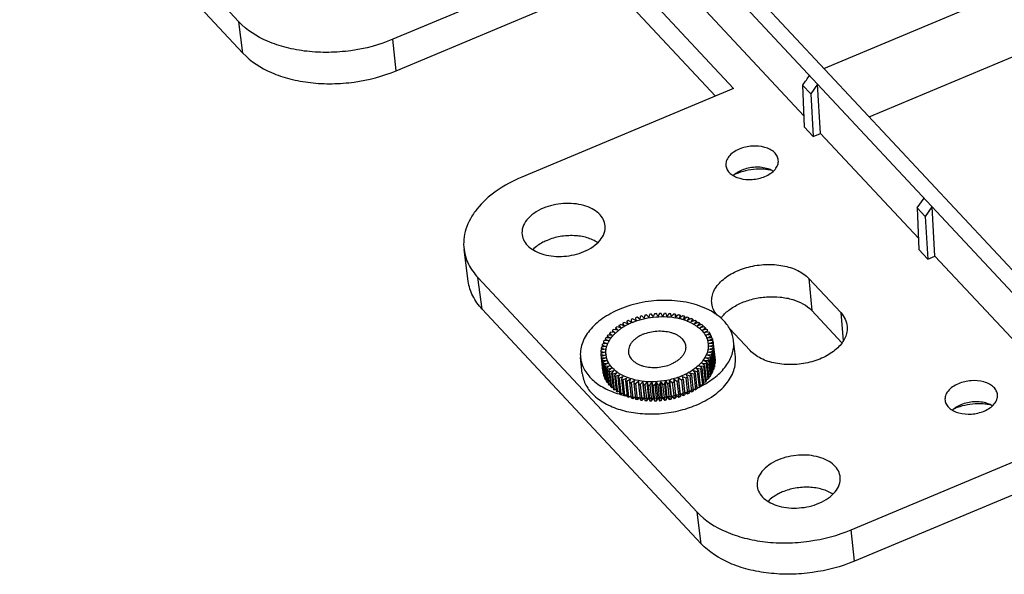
# Model space of a CAD drawing. Header units: millimetres. Extents: x 581 to 1163, y 50 to 458.
# Tile 18 of 29: x 979 to 1027, y 145 to 172. Entities that reach past the tile are written whole.
import ezdxf

# ---------------------------------------------------------------- set-up
doc = ezdxf.new("R2010")
doc.units = ezdxf.units.MM
doc.header["$LTSCALE"] = 30.734
doc.layers.get('0').update_dxf_attribs({"linetype": 'CONTINUOUS'})
doc.layers.add('02___PRT_ALL_AXES', color=7, linetype='CONTINUOUS')
doc.layers.add('DRAFTS', color=7, linetype='CONTINUOUS')

msp = doc.modelspace()

# ---------------------------------------------------------------- linework, layer by layer
at = {"color": 7, "linetype": 'Continuous'}
for p, q in [((1018.302, 169.517), (1072.585, 192.253)), ((1020.508, 167.156), (1072.958, 189.124)), ((979.147, 183.208), (989.819, 171.79)), ((979.346, 181.675), (990.019, 170.256)), ((990.019, 170.256), (989.819, 171.79)), ((997.474, 169.406), (997.321, 170.935)), ((1000.987, 159.157), (1000.783, 160.699)), ((1012.134, 147.915), (1001.461, 159.333)), ((1001.661, 157.8), (1001.461, 159.333)), ((1012.333, 146.381), (1001.661, 157.8)), ((1008.913, 157.304), (1008.926, 157.181)), ((1008.913, 157.304), (1008.944, 157.173)), ((1009.143, 157.249), (1008.993, 157.335)), ((1009.129, 157.382), (1009.143, 157.249)), ((1009.348, 157.314), (1009.213, 157.409)), ((1009.354, 157.449), (1009.348, 157.314)), ((1009.561, 157.368), (1009.44, 157.471)), ((1009.585, 157.504), (1009.561, 157.368)), ((1009.778, 157.411), (1009.672, 157.521)), ((1009.82, 157.546), (1009.778, 157.411)), ((1009.998, 157.441), (1009.909, 157.558)), ((1010.058, 157.575), (1009.998, 157.441)), ((1010.219, 157.46), (1010.148, 157.582)), ((1010.297, 157.591), (1010.219, 157.46)), ((1010.441, 157.466), (1010.387, 157.593)), ((1010.535, 157.593), (1010.441, 157.466)), ((1010.66, 157.46), (1010.624, 157.591)), ((1010.771, 157.583), (1010.66, 157.46)), ((1010.875, 157.442), (1010.858, 157.575)), ((1011.002, 157.559), (1010.875, 157.442)), ((1011.086, 157.412), (1011.087, 157.547)), ((1011.226, 157.522), (1011.086, 157.412)), ((1011.087, 157.547), (1011.1, 157.423)), ((1011.289, 157.37), (1011.309, 157.505)), ((1011.443, 157.473), (1011.289, 157.37)), ((1011.309, 157.505), (1011.321, 157.391)), ((1011.484, 157.316), (1011.522, 157.451)), ((1011.65, 157.411), (1011.484, 157.316)), ((1011.522, 157.451), (1011.534, 157.344)), ((1011.669, 157.251), (1011.725, 157.385)), ((1011.846, 157.337), (1011.669, 157.251)), ((1011.725, 157.385), (1011.736, 157.284)), ((1011.843, 157.175), (1011.917, 157.307)), ((1012.03, 157.252), (1011.843, 157.175)), ((1011.917, 157.307), (1011.927, 157.21)), ((1008.26, 156.775), (1008.061, 156.809)), ((1008.158, 156.887), (1008.26, 156.775)), ((1008.158, 156.887), (1008.169, 156.79)), ((1008.412, 156.887), (1008.22, 156.932)), ((1008.327, 157.005), (1008.412, 156.887)), ((1008.327, 157.005), (1008.338, 156.904)), ((1008.578, 156.991), (1008.394, 157.047)), ((1008.51, 157.115), (1008.578, 156.991)), ((1008.51, 157.115), (1008.522, 157.008)), ((1008.756, 157.087), (1008.582, 157.153)), ((1008.706, 157.214), (1008.756, 157.087)), ((1008.706, 157.214), (1008.718, 157.101)), ((1008.944, 157.173), (1008.782, 157.249)), ((1012.004, 157.09), (1012.095, 157.217)), ((1012.199, 157.156), (1012.004, 157.09)), ((1012.095, 157.217), (1012.105, 157.124)), ((1012.151, 156.995), (1012.258, 157.118)), ((1012.353, 157.051), (1012.151, 156.995)), ((1012.258, 157.118), (1012.268, 157.027)), ((1012.283, 156.891), (1012.406, 157.009)), ((1012.49, 156.936), (1012.283, 156.891)), ((1012.399, 156.779), (1012.537, 156.891)), ((1012.61, 156.813), (1012.399, 156.779)), ((1012.406, 157.009), (1012.416, 156.92)), ((1012.537, 156.891), (1012.547, 156.803)), ((1007.648, 156.345), (1007.808, 156.266)), ((1007.648, 156.345), (1007.658, 156.257)), ((1007.896, 156.4), (1007.684, 156.399)), ((1007.749, 156.488), (1007.896, 156.4)), ((1007.749, 156.488), (1007.759, 156.4)), ((1008.001, 156.531), (1007.791, 156.541)), ((1007.868, 156.627), (1008.001, 156.531)), ((1007.868, 156.627), (1007.878, 156.537)), ((1008.123, 156.656), (1007.917, 156.678)), ((1008.005, 156.761), (1008.123, 156.656)), ((1008.005, 156.761), (1008.015, 156.668)), ((1012.499, 156.66), (1012.65, 156.765)), ((1012.711, 156.682), (1012.499, 156.66)), ((1012.58, 156.535), (1012.744, 156.632)), ((1012.793, 156.546), (1012.58, 156.535)), ((1012.644, 156.405), (1012.819, 156.493)), ((1012.855, 156.404), (1012.644, 156.405)), ((1012.689, 156.27), (1012.873, 156.349)), ((1012.744, 156.632), (1012.754, 156.544)), ((1012.819, 156.493), (1012.829, 156.404)), ((1012.873, 156.349), (1012.883, 156.258)), ((1007.654, 155.847), (1007.449, 155.8)), ((1007.464, 155.895), (1007.474, 155.805)), ((1007.464, 155.895), (1007.654, 155.847)), ((1007.687, 155.988), (1007.477, 155.952)), ((1007.505, 156.047), (1007.515, 155.958)), ((1007.505, 156.047), (1007.687, 155.988)), ((1007.738, 156.128), (1007.526, 156.103)), ((1007.567, 156.197), (1007.576, 156.109)), ((1007.567, 156.197), (1007.738, 156.128)), ((1007.808, 156.266), (1007.595, 156.253)), ((1012.897, 156.257), (1012.689, 156.27)), ((1012.707, 155.852), (1012.913, 155.9)), ((1012.898, 155.805), (1012.707, 155.852)), ((1012.714, 156.133), (1012.908, 156.202)), ((1012.918, 156.108), (1012.714, 156.133)), ((1012.721, 155.993), (1012.921, 156.052)), ((1012.919, 155.957), (1012.721, 155.993)), ((1012.908, 156.202), (1012.918, 156.108)), ((1012.913, 155.9), (1012.998, 155.127)), ((1012.918, 156.108), (1013.003, 155.335)), ((1012.919, 155.957), (1013.003, 155.184)), ((1012.921, 156.052), (1013.006, 155.278)), ((1013.993, 155.485), (1013.909, 156.258)), ((1006.538, 154.668), (1006.453, 155.441)), ((1007.641, 155.707), (1007.441, 155.648)), ((1007.443, 155.743), (1007.453, 155.651)), ((1007.443, 155.743), (1007.641, 155.707)), ((1007.444, 155.591), (1007.528, 154.818)), ((1007.444, 155.591), (1007.648, 155.567)), ((1007.648, 155.567), (1007.454, 155.498)), ((1007.454, 155.498), (1007.539, 154.725)), ((1007.465, 155.442), (1007.549, 154.669)), ((1007.465, 155.442), (1007.673, 155.429)), ((1007.673, 155.429), (1007.488, 155.35)), ((1007.488, 155.35), (1007.573, 154.577)), ((1012.554, 155.434), (1012.767, 155.447)), ((1012.714, 155.355), (1012.554, 155.434)), ((1012.624, 155.571), (1012.836, 155.596)), ((1012.795, 155.503), (1012.624, 155.571)), ((1012.675, 155.711), (1012.885, 155.748)), ((1012.857, 155.653), (1012.675, 155.711)), ((1012.714, 155.355), (1012.799, 154.582)), ((1012.767, 155.447), (1012.852, 154.674)), ((1012.795, 155.503), (1012.88, 154.729)), ((1012.836, 155.596), (1012.921, 154.823)), ((1012.857, 155.653), (1012.942, 154.88)), ((1012.885, 155.748), (1012.97, 154.975)), ((1012.898, 155.805), (1012.983, 155.032)), ((1007.507, 155.296), (1007.591, 154.523)), ((1007.507, 155.296), (1007.718, 155.295)), ((1007.718, 155.295), (1007.543, 155.206)), ((1007.543, 155.206), (1007.628, 154.433)), ((1007.569, 155.154), (1007.781, 155.164)), ((1007.569, 155.154), (1007.653, 154.381)), ((1007.781, 155.164), (1007.618, 155.068)), ((1007.618, 155.068), (1007.702, 154.294)), ((1007.651, 155.017), (1007.863, 155.039)), ((1007.651, 155.017), (1007.735, 154.244)), ((1007.863, 155.039), (1007.712, 154.935)), ((1007.712, 154.935), (1007.797, 154.162)), ((1007.752, 154.887), (1007.962, 154.921)), ((1007.752, 154.887), (1007.837, 154.113)), ((1007.962, 154.921), (1007.825, 154.809)), ((1012.203, 154.813), (1012.102, 154.924)), ((1012.102, 154.924), (1012.301, 154.891)), ((1012.357, 154.939), (1012.239, 155.043)), ((1012.239, 155.043), (1012.444, 155.021)), ((1012.301, 154.891), (1012.386, 154.118)), ((1012.357, 154.939), (1012.442, 154.166)), ((1012.494, 155.072), (1012.361, 155.169)), ((1012.361, 155.169), (1012.57, 155.158)), ((1012.444, 155.021), (1012.529, 154.248)), ((1012.466, 155.299), (1012.678, 155.3)), ((1012.613, 155.211), (1012.466, 155.299)), ((1012.494, 155.072), (1012.578, 154.299)), ((1012.57, 155.158), (1012.655, 154.385)), ((1012.613, 155.211), (1012.698, 154.438)), ((1012.678, 155.3), (1012.763, 154.527)), ((1012.932, 154.968), (1012.97, 154.975)), ((1012.973, 155.121), (1012.998, 155.127)), ((1012.993, 155.275), (1013.006, 155.278)), ((1007.549, 154.669), (1007.563, 154.668)), ((1007.591, 154.523), (1007.618, 154.522)), ((1007.653, 154.381), (1007.693, 154.383)), ((1007.825, 154.809), (1007.91, 154.036)), ((1007.872, 154.763), (1008.079, 154.809)), ((1007.872, 154.763), (1007.957, 153.99)), ((1008.079, 154.809), (1007.956, 154.691)), ((1007.956, 154.691), (1008.04, 153.918)), ((1008.009, 154.649), (1008.211, 154.705)), ((1008.009, 154.649), (1008.094, 153.876)), ((1008.211, 154.705), (1008.103, 154.582)), ((1008.103, 154.582), (1008.188, 153.808)), ((1008.163, 154.543), (1008.358, 154.61)), ((1008.163, 154.543), (1008.248, 153.77)), ((1008.358, 154.61), (1008.267, 154.482)), ((1008.267, 154.482), (1008.352, 153.709)), ((1008.332, 154.447), (1008.519, 154.524)), ((1008.332, 154.447), (1008.417, 153.674)), ((1008.519, 154.524), (1008.445, 154.393)), ((1008.445, 154.393), (1008.53, 153.62)), ((1008.516, 154.362), (1008.693, 154.448)), ((1008.693, 154.448), (1008.637, 154.315)), ((1008.712, 154.289), (1008.878, 154.384)), ((1008.878, 154.384), (1008.84, 154.248)), ((1011.008, 154.25), (1011.013, 154.385)), ((1011.013, 154.385), (1011.149, 154.291)), ((1011.098, 153.612), (1011.013, 154.385)), ((1011.219, 154.451), (1011.369, 154.365)), ((1011.304, 153.678), (1011.219, 154.451)), ((1011.233, 154.317), (1011.219, 154.451)), ((1011.417, 154.527), (1011.58, 154.45)), ((1011.449, 154.396), (1011.417, 154.527)), ((1011.449, 154.396), (1011.534, 153.622)), ((1011.58, 154.45), (1011.664, 153.677)), ((1011.606, 154.613), (1011.78, 154.546)), ((1011.656, 154.485), (1011.606, 154.613)), ((1011.656, 154.485), (1011.741, 153.712)), ((1011.78, 154.546), (1011.865, 153.773)), ((1011.852, 154.585), (1011.784, 154.708)), ((1011.784, 154.708), (1011.968, 154.652)), ((1011.852, 154.585), (1011.936, 153.812)), ((1012.035, 154.694), (1011.95, 154.812)), ((1011.95, 154.812), (1012.142, 154.767)), ((1011.968, 154.652), (1012.052, 153.879)), ((1012.035, 154.694), (1012.119, 153.921)), ((1012.142, 154.767), (1012.227, 153.994)), ((1012.203, 154.813), (1012.288, 154.04)), ((1012.569, 154.389), (1012.655, 154.385)), ((1012.688, 154.527), (1012.763, 154.527)), ((1012.789, 154.67), (1012.852, 154.674)), ((1012.87, 154.817), (1012.921, 154.823)), ((1007.735, 154.244), (1007.787, 154.249)), ((1007.837, 154.113), (1007.9, 154.124)), ((1007.957, 153.99), (1008.031, 154.007)), ((1008.094, 153.876), (1008.178, 153.899)), ((1008.516, 154.362), (1008.6, 153.589)), ((1008.637, 154.315), (1008.721, 153.542)), ((1008.712, 154.289), (1008.796, 153.515)), ((1008.84, 154.248), (1008.925, 153.475)), ((1008.919, 154.227), (1009.073, 154.33)), ((1008.919, 154.227), (1009.003, 153.454)), ((1009.073, 154.33), (1009.053, 154.194)), ((1009.053, 154.194), (1009.138, 153.421)), ((1009.136, 154.177), (1009.276, 154.288)), ((1009.136, 154.177), (1009.22, 153.404)), ((1009.276, 154.288), (1009.275, 154.153)), ((1009.275, 154.153), (1009.36, 153.38)), ((1009.36, 154.14), (1009.487, 154.257)), ((1009.36, 154.14), (1009.445, 153.367)), ((1009.571, 153.484), (1009.487, 154.257)), ((1009.487, 154.257), (1009.504, 154.124)), ((1009.504, 154.124), (1009.589, 153.351)), ((1009.591, 154.117), (1009.702, 154.239)), ((1009.591, 154.117), (1009.676, 153.344)), ((1009.787, 153.466), (1009.702, 154.239)), ((1009.702, 154.239), (1009.738, 154.109)), ((1009.738, 154.109), (1009.823, 153.335)), ((1009.827, 154.106), (1009.921, 154.233)), ((1009.827, 154.106), (1009.911, 153.333)), ((1009.921, 154.233), (1009.975, 154.106)), ((1010.006, 153.46), (1009.921, 154.233)), ((1009.975, 154.106), (1010.06, 153.333)), ((1010.065, 154.109), (1010.143, 154.239)), ((1010.065, 154.109), (1010.15, 153.336)), ((1010.143, 154.239), (1010.214, 154.117)), ((1010.227, 153.466), (1010.143, 154.239)), ((1010.214, 154.117), (1010.299, 153.344)), ((1010.304, 154.125), (1010.364, 154.258)), ((1010.304, 154.125), (1010.389, 153.352)), ((1010.364, 154.258), (1010.453, 154.141)), ((1010.449, 153.485), (1010.364, 154.258)), ((1010.453, 154.141), (1010.538, 153.368)), ((1010.542, 154.154), (1010.584, 154.289)), ((1010.542, 154.154), (1010.627, 153.381)), ((1010.584, 154.289), (1010.69, 154.179)), ((1010.669, 153.516), (1010.584, 154.289)), ((1010.69, 154.179), (1010.774, 153.406)), ((1010.777, 154.196), (1010.801, 154.331)), ((1010.777, 154.196), (1010.862, 153.423)), ((1010.801, 154.331), (1010.922, 154.229)), ((1010.886, 153.558), (1010.801, 154.331)), ((1010.922, 154.229), (1011.007, 153.455)), ((1011.008, 154.25), (1011.093, 153.477)), ((1011.149, 154.291), (1011.234, 153.518)), ((1011.233, 154.317), (1011.317, 153.544)), ((1011.369, 154.365), (1011.454, 153.592)), ((1011.925, 153.918), (1012.052, 153.879)), ((1012.108, 154.022), (1012.227, 153.994)), ((1012.278, 154.136), (1012.386, 154.118)), ((1012.431, 154.259), (1012.529, 154.248)), ((1008.248, 153.77), (1008.342, 153.802)), ((1008.417, 153.674), (1008.519, 153.716)), ((1008.6, 153.589), (1008.71, 153.643)), ((1008.796, 153.515), (1008.913, 153.582)), ((1009.003, 153.454), (1009.125, 153.535)), ((1009.22, 153.404), (1009.346, 153.503)), ((1009.445, 153.367), (1009.571, 153.484)), ((1009.571, 153.484), (1009.589, 153.351)), ((1009.676, 153.344), (1009.787, 153.466)), ((1009.787, 153.466), (1009.823, 153.335)), ((1009.911, 153.333), (1010.006, 153.46)), ((1010.006, 153.46), (1010.06, 153.333)), ((1010.15, 153.336), (1010.227, 153.466)), ((1010.227, 153.466), (1010.299, 153.344)), ((1010.389, 153.352), (1010.449, 153.485)), ((1010.449, 153.485), (1010.538, 153.368)), ((1010.627, 153.381), (1010.669, 153.516)), ((1010.669, 153.516), (1010.774, 153.406)), ((1010.862, 153.423), (1010.886, 153.558)), ((1010.886, 153.558), (1011.007, 153.455)), ((1011.093, 153.477), (1011.098, 153.612)), ((1011.098, 153.612), (1011.234, 153.518)), ((1011.304, 153.678), (1011.454, 153.592)), ((1011.317, 153.544), (1011.304, 153.678)), ((1011.521, 153.745), (1011.664, 153.677)), ((1011.728, 153.825), (1011.865, 153.773)), ((1012.333, 146.381), (1012.134, 147.915)), ((1019.788, 145.531), (1019.636, 147.06))]:
    msp.add_line(p, q, dxfattribs=at)
for centre, radius, start, end in [((1015.199, 161.879), 2.734, 80.7178, 84.2999), ((1015.226, 162.041), 2.57, 77.7272, 80.7087), ((1015.01, 162.052), 2.534, 112.7203, 114.7979), ((1015.051, 161.953), 2.641, 110.5584, 112.7161), ((1010.315, 153.767), 3.805, 110.3339, 111.6262), ((1010.386, 153.564), 4.019, 106.9686, 108.2146), ((1010.432, 153.401), 4.189, 103.705, 104.9174), ((1010.458, 153.289), 4.304, 100.5109, 101.702), ((1010.468, 153.228), 4.366, 97.3568, 98.5366), ((1010.469, 153.226), 4.368, 94.213, 95.3924), ((1010.466, 153.283), 4.311, 91.0503, 92.2402), ((1010.466, 153.403), 4.191, 87.8387, 89.0514), ((1010.476, 153.571), 4.022, 84.5483, 85.795), ((1010.501, 153.784), 3.808, 81.1463, 82.4394), ((1010.492, 154.092), 3.34, 79.3611, 80.1885), ((1010.518, 154.226), 3.204, 76.5749, 79.3749), ((1010.544, 154.03), 3.558, 77.5974, 78.9506), ((1010.549, 154.359), 3.067, 75.211, 76.5623), ((1010.583, 154.483), 2.938, 72.3116, 75.2228), ((1010.61, 154.298), 3.283, 73.8631, 75.2913), ((1010.625, 154.618), 2.797, 70.8031, 72.3007), ((1010.669, 154.743), 2.664, 68.2726, 70.812), ((1010.697, 154.575), 2.992, 69.9013, 71.4208), ((1010.805, 154.849), 2.697, 65.666, 67.2945), ((1010.931, 155.109), 2.408, 61.1075, 62.864), ((1009.606, 154.968), 2.404, 130.0059, 131.7602), ((1009.785, 154.741), 2.692, 125.5488, 127.1754), ((1009.772, 154.908), 2.365, 124.7454, 129.1142), ((1009.951, 154.497), 2.987, 121.3998, 122.9176), ((1009.925, 154.692), 2.63, 122.1005, 124.7899), ((1010.096, 154.245), 3.278, 117.5102, 118.937), ((1010.012, 154.554), 2.793, 120.2462, 122.1096), ((1010.089, 154.422), 2.946, 117.6259, 120.2405), ((1010.219, 153.998), 3.554, 113.8353, 115.1874), ((1010.145, 154.315), 3.066, 116.4592, 117.6362), ((1010.198, 154.208), 3.186, 112.6992, 116.4515), ((1011.071, 155.345), 2.134, 56.1745, 58.0784), ((1011.216, 155.549), 1.883, 50.8169, 52.8863), ((1011.362, 155.716), 1.661, 44.9914, 47.2411), ((1011.5, 155.844), 1.473, 38.6702, 41.1076), ((1009.054, 155.465), 1.658, 145.7314, 147.9781), ((1009.232, 155.334), 1.88, 140.0487, 142.1153), ((1009.419, 155.167), 2.13, 134.8222, 136.7235), ((1009.435, 155.28), 1.863, 135.2349, 139.3391), ((1011.622, 155.935), 1.321, 31.8525, 34.4732), ((1011.722, 155.991), 1.206, 24.5766, 27.3602), ((1011.793, 156.02), 1.13, 16.9297, 19.8366), ((1008.645, 155.655), 1.205, 165.7228, 168.504), ((1008.754, 155.621), 1.319, 158.5762, 161.1941), ((1008.892, 155.56), 1.47, 151.9038, 154.3382), ((1011.829, 156.03), 1.092, 9.0485, 12.0196), ((1011.792, 156.032), 1.129, 353.2716, 356.177), ((1011.83, 156.031), 1.091, 1.1004, 4.0741), ((1008.532, 155.669), 1.091, 181.1004, 184.0741), ((1008.57, 155.667), 1.129, 173.2716, 176.177), ((1008.533, 155.669), 1.092, 189.0485, 192.0196), ((1008.569, 155.679), 1.13, 196.9297, 199.8366), ((1008.682, 155.685), 0.992, 183.3818, 186.2644), ((1011.308, 156.234), 1.658, 325.7314, 327.9781), ((1011.47, 156.139), 1.47, 331.9038, 334.3382), ((1011.608, 156.078), 1.319, 338.5762, 341.1941), ((1011.717, 156.045), 1.205, 345.7228, 348.504), ((1011.915, 155.257), 1.091, 1.1004, 4.0741), ((1008.64, 155.708), 1.206, 204.5766, 207.3602), ((1008.74, 155.765), 1.321, 211.8525, 214.4732), ((1008.862, 155.855), 1.473, 218.6702, 221.1076), ((1010.756, 156.732), 2.404, 310.0059, 311.7602), ((1010.943, 156.532), 2.13, 314.8222, 316.7235), ((1011.13, 156.365), 1.88, 320.0487, 322.1153), ((1011.701, 155.302), 1.311, 338.5679, 341.2023), ((1011.808, 155.27), 1.199, 345.716, 348.5108), ((1011.88, 155.259), 1.125, 353.2672, 356.1815), ((1008.618, 154.896), 1.092, 189.0485, 192.0196), ((1008.658, 154.907), 1.133, 196.9344, 199.8319), ((1008.73, 154.938), 1.212, 204.5836, 207.3532), ((1009, 155.983), 1.661, 224.9914, 227.2411), ((1009.145, 156.15), 1.883, 230.8169, 232.8863), ((1009.291, 156.354), 2.134, 236.1745, 238.0784), ((1009.431, 156.59), 2.408, 241.1075, 242.864), ((1009.557, 156.85), 2.697, 245.666, 247.2945), ((1010.047, 157.933), 3.805, 290.3339, 291.6262), ((1010.143, 157.702), 3.554, 293.8353, 295.1874), ((1010.266, 157.454), 3.278, 297.5102, 298.937), ((1010.411, 157.202), 2.987, 301.3998, 302.9176), ((1010.577, 156.958), 2.692, 305.5488, 307.1754), ((1011.226, 155.583), 1.865, 320.0405, 322.1235), ((1011.403, 155.454), 1.646, 325.7227, 327.9868), ((1011.564, 155.361), 1.46, 331.895, 334.347), ((1008.831, 154.996), 1.329, 211.8608, 214.4649), ((1008.955, 155.089), 1.484, 218.679, 221.0988), ((1009.093, 155.22), 1.674, 225.0001, 227.2324), ((1009.239, 155.389), 1.898, 230.825, 232.8782), ((1009.665, 157.124), 2.992, 249.9013, 251.4208), ((1009.752, 157.402), 3.283, 253.8631, 255.2913), ((1009.818, 157.67), 3.558, 257.5974, 258.9506), ((1009.861, 157.916), 3.808, 261.1463, 262.4394), ((1009.886, 158.128), 4.022, 264.5483, 265.795), ((1009.896, 158.297), 4.191, 267.8387, 269.0514), ((1009.896, 158.416), 4.311, 271.0503, 272.2402), ((1009.893, 158.474), 4.368, 274.213, 275.3924), ((1009.894, 158.472), 4.366, 277.3568, 278.5366), ((1009.904, 158.41), 4.304, 280.5109, 281.702), ((1009.93, 158.298), 4.189, 283.705, 284.9174), ((1009.976, 158.135), 4.019, 286.9686, 288.2146), ((1010.065, 158.524), 5.009, 291.6991, 292.7233), ((1010.095, 158.451), 4.931, 292.7253, 293.1577), ((1010.11, 158.418), 4.895, 293.1575, 293.7895), ((1010.506, 156.413), 2.969, 301.3951, 302.9223), ((1010.123, 158.387), 4.861, 293.7899, 294.0942), ((1010.153, 158.322), 4.789, 294.091, 295.6389), ((1010.197, 158.229), 4.686, 295.6409, 296.5594), ((1010.672, 156.17), 2.674, 305.5432, 307.181), ((1010.247, 158.129), 4.575, 296.5569, 298.0688), ((1010.852, 155.945), 2.386, 309.9994, 311.7667), ((1010.298, 158.033), 4.466, 298.0717, 298.811), ((1011.039, 155.748), 2.114, 314.8149, 316.7309), ((1009.385, 155.595), 2.151, 236.1819, 238.071), ((1009.591, 157.949), 4.458, 253.6643, 254.6177), ((1009.524, 155.833), 2.426, 241.1139, 242.8576), ((1009.625, 158.071), 4.585, 254.6203, 256.1571), ((1009.654, 158.188), 4.706, 256.1542, 257.0639), ((1009.649, 156.094), 2.715, 245.6715, 247.289), ((1009.679, 158.3), 4.821, 257.0663, 258.5976), ((1009.756, 156.369), 3.01, 249.906, 251.4161), ((1009.696, 158.381), 4.903, 258.5941, 258.9067), ((1009.704, 158.42), 4.943, 258.9071, 259.5192), ((1009.717, 158.493), 5.017, 259.5206, 260.6939), ((1009.727, 158.555), 5.079, 260.6923, 260.984), ((1009.842, 156.646), 3.3, 253.867, 255.2874), ((1009.732, 158.585), 5.11, 260.9839, 261.2341), ((1009.739, 158.633), 5.159, 261.2347, 261.8735), ((1009.755, 158.745), 5.272, 261.8764, 263.3637), ((1009.906, 156.913), 3.575, 257.6005, 258.9474), ((1009.769, 158.863), 5.391, 263.3613, 264.2542), ((1009.78, 158.97), 5.498, 264.256, 265.7433), ((1009.787, 159.061), 5.59, 265.7412, 266.5147), ((1009.791, 159.132), 5.66, 266.5156, 267.7632), ((1009.793, 159.177), 5.705, 267.7617, 267.9631), ((1009.795, 159.371), 5.9, 268.004, 282.3704), ((1009.989, 157.637), 4.304, 280.5109, 281.702), ((1010.017, 157.516), 4.18, 283.7037, 284.9187), ((1009.821, 159.255), 5.78, 282.37, 282.7576), ((1009.825, 159.236), 5.762, 282.7571, 283.8363), ((1009.834, 159.201), 5.726, 283.8364, 284.7125), ((1010.065, 157.35), 4.007, 286.9667, 288.2165), ((1009.84, 159.177), 5.7, 284.713, 284.9196), ((1009.851, 159.137), 5.659, 284.9182, 286.165), ((1009.871, 159.069), 5.588, 286.1656, 287.0316), ((1010.137, 157.146), 3.79, 290.3314, 291.6287), ((1009.898, 158.981), 5.496, 287.0299, 288.413), ((1009.931, 158.88), 5.39, 288.4143, 289.3094), ((1010.235, 156.913), 3.538, 293.8321, 295.1906), ((1009.973, 158.762), 5.264, 289.3068, 290.8012), ((1010.016, 158.647), 5.142, 290.8044, 291.4551), ((1010.359, 156.665), 3.26, 297.5063, 298.9409), ((1010.036, 158.597), 5.088, 291.4558, 291.7012), ((1009.948, 157.157), 3.823, 261.1488, 262.437), ((1009.972, 157.367), 4.034, 264.5502, 265.7932), ((1009.981, 157.533), 4.2, 267.84, 269.0502), ((1009.981, 157.643), 4.311, 271.0503, 272.2402), ((1009.978, 157.701), 4.368, 274.213, 275.3924), ((1009.979, 157.698), 4.366, 277.3568, 278.5366), ((1025.682, 150.633), 2.534, 112.7203, 114.7979), ((1025.724, 150.534), 2.641, 110.5584, 112.7161), ((1025.872, 150.461), 2.734, 80.7178, 84.2999), ((1025.898, 150.623), 2.57, 77.7272, 80.7087)]:
    msp.add_arc(centre, radius, start, end, dxfattribs=at)
for points, knots in [([(997.321, 170.935), (996.669, 170.661), (995.621, 170.386), (994.199, 170.276), (993.14, 170.325), (992.136, 170.506), (990.976, 170.893), (990.202, 171.379), (989.819, 171.79)], [0, 0, 0, 0, 0.267207, 0.403772, 0.53794, 0.666765, 0.787791, 1, 1, 1, 1]), ([(990.019, 170.256), (990.4, 169.849), (991.168, 169.365), (992.321, 168.98), (993.319, 168.801), (994.371, 168.752), (995.784, 168.861), (996.826, 169.135), (997.474, 169.406)], [0, 0, 0, 0, 0.212209, 0.333235, 0.46206, 0.596228, 0.732793, 1, 1, 1, 1]), ([(1015.471, 164.599), (1015.358, 164.611), (1014.903, 164.629), (1014.444, 164.546), (1014.124, 164.426)], [0, 0, 0, 0, 0.249572, 1, 1, 1, 1]), ([(1003.594, 164.224), (1003.155, 164.04), (1002.355, 163.613), (1001.531, 162.874), (1001.082, 162.214), (1000.863, 161.714), (1000.755, 161.205), (1000.761, 160.864), (1000.783, 160.699)], [0, 0, 0, 0, 0.295913, 0.559311, 0.678526, 0.790309, 0.896569, 1, 1, 1, 1]), ([(1000.783, 160.699), (1000.815, 160.452), (1000.973, 159.951), (1001.28, 159.527), (1001.461, 159.333)], [0, 0, 0, 0, 0.483758, 1, 1, 1, 1]), ([(1001.661, 157.8), (1001.481, 157.993), (1001.176, 158.414), (1001.019, 158.912), (1000.987, 159.157)], [0, 0, 0, 0, 0.516242, 1, 1, 1, 1]), ([(1012.705, 157.761), (1012.4, 157.917), (1011.711, 158.15), (1010.602, 158.265), (1009.456, 158.161), (1008.712, 157.943), (1008.362, 157.796)], [0, 0, 0, 0, 0.23048, 0.483082, 0.74462, 1, 1, 1, 1]), ([(1008.362, 157.796), (1008.068, 157.673), (1007.532, 157.386), (1006.888, 156.816), (1006.549, 156.246), (1006.442, 155.78), (1006.441, 155.552), (1006.453, 155.441)], [0, 0, 0, 0, 0.295722, 0.559436, 0.790103, 0.896572, 1, 1, 1, 1]), ([(1013.153, 157.48), (1013.119, 157.506), (1012.976, 157.609), (1012.824, 157.7), (1012.705, 157.761)], [0, 0, 0, 0, 0.242321, 1, 1, 1, 1]), ([(1008.968, 157.147), (1009.295, 157.284), (1009.993, 157.457), (1010.712, 157.444), (1011.061, 157.383)], [0, 0, 0, 0, 0.499744, 1, 1, 1, 1]), ([(1013.445, 157.217), (1013.423, 157.24), (1013.331, 157.334), (1013.231, 157.42), (1013.153, 157.48)], [0, 0, 0, 0, 0.243789, 1, 1, 1, 1]), ([(1011.655, 157.218), (1011.685, 157.206), (1011.802, 157.157), (1011.914, 157.099), (1011.994, 157.051)], [0, 0, 0, 0, 0.257515, 1, 1, 1, 1]), ([(1011.994, 157.051), (1012.007, 157.043), (1012.057, 157.012), (1012.105, 156.979), (1012.14, 156.953)], [0, 0, 0, 0, 0.254019, 1, 1, 1, 1]), ([(1012.14, 156.953), (1012.282, 156.848), (1012.47, 156.66), (1012.621, 156.357), (1012.657, 156.2), (1012.666, 156.122)], [0, 0, 0, 0, 0.525688, 0.766667, 1, 1, 1, 1]), ([(1013.909, 156.258), (1013.89, 156.431), (1013.785, 156.784), (1013.572, 157.081), (1013.445, 157.217)], [0, 0, 0, 0, 0.483679, 1, 1, 1, 1]), ([(1007.708, 155.875), (1007.716, 155.917), (1007.759, 156.091), (1007.843, 156.252), (1007.921, 156.364)], [0, 0, 0, 0, 0.239301, 1, 1, 1, 1]), ([(1007.921, 156.364), (1007.929, 156.375), (1007.961, 156.42), (1007.995, 156.463), (1008.022, 156.494)], [0, 0, 0, 0, 0.24607, 1, 1, 1, 1]), ([(1008.113, 156.592), (1008.126, 156.605), (1008.179, 156.658), (1008.236, 156.708), (1008.28, 156.743)], [0, 0, 0, 0, 0.245206, 1, 1, 1, 1]), ([(1007.692, 155.627), (1007.691, 155.647), (1007.688, 155.73), (1007.696, 155.814), (1007.708, 155.875)], [0, 0, 0, 0, 0.248114, 1, 1, 1, 1]), ([(1012.666, 156.122), (1012.674, 156.049), (1012.674, 155.896), (1012.602, 155.586), (1012.377, 155.205), (1011.947, 154.825), (1011.59, 154.634), (1011.394, 154.552)], [0, 0, 0, 0, 0.10343, 0.209907, 0.440541, 0.704311, 1, 1, 1, 1]), ([(1012.45, 154.12), (1012.683, 154.248), (1013.104, 154.531), (1013.598, 155.059), (1013.891, 155.646), (1013.93, 156.064), (1013.909, 156.258)], [0, 0, 0, 0, 0.291674, 0.552665, 0.785256, 1, 1, 1, 1]), ([(1006.453, 155.441), (1006.475, 155.247), (1006.604, 154.848), (1007.016, 154.339), (1007.611, 153.93), (1008.083, 153.745), (1008.337, 153.671)], [0, 0, 0, 0, 0.214816, 0.447458, 0.708552, 1, 1, 1, 1]), ([(1011.394, 154.552), (1011.207, 154.474), (1010.812, 154.349), (1010.199, 154.258), (1009.584, 154.263), (1009.005, 154.364), (1008.495, 154.555), (1008.085, 154.829), (1007.8, 155.174), (1007.71, 155.445), (1007.696, 155.577)], [0, 0, 0, 0, 0.14115, 0.286499, 0.430365, 0.567623, 0.693952, 0.807009, 0.907479, 1, 1, 1, 1]), ([(1012.085, 153.13), (1012.379, 153.253), (1012.915, 153.54), (1013.559, 154.11), (1013.897, 154.68), (1014.004, 155.145), (1014.006, 155.374), (1013.993, 155.484)], [0, 0, 0, 0, 0.295727, 0.559416, 0.790102, 0.896577, 1, 1, 1, 1]), ([(1006.538, 154.669), (1006.549, 154.57), (1006.591, 154.373), (1006.756, 153.988), (1007.12, 153.546), (1007.736, 153.136), (1008.5, 152.847), (1009.37, 152.696), (1010.292, 152.688), (1011.213, 152.825), (1011.804, 153.013), (1012.085, 153.13)], [0, 0, 0, 0, 0.045924, 0.092922, 0.193339, 0.306336, 0.432599, 0.569789, 0.71363, 0.858864, 1, 1, 1, 1]), ([(1026.143, 153.181), (1026.03, 153.192), (1025.575, 153.21), (1025.116, 153.127), (1024.796, 153.007)], [0, 0, 0, 0, 0.249572, 1, 1, 1, 1]), ([(1012.134, 147.915), (1012.517, 147.504), (1013.29, 147.018), (1014.451, 146.631), (1015.455, 146.45), (1016.514, 146.401), (1017.935, 146.511), (1018.984, 146.786), (1019.636, 147.06)], [0, 0, 0, 0, 0.212209, 0.333235, 0.46206, 0.596228, 0.732793, 1, 1, 1, 1]), ([(1019.788, 145.531), (1019.14, 145.26), (1018.098, 144.986), (1016.686, 144.877), (1015.634, 144.926), (1014.636, 145.105), (1013.483, 145.49), (1012.714, 145.974), (1012.333, 146.381)], [0, 0, 0, 0, 0.267207, 0.403772, 0.53794, 0.666765, 0.787791, 1, 1, 1, 1])]:
    msp.add_open_spline(points, degree=3, knots=knots, dxfattribs=at)
at = {"layer": '02___PRT_ALL_AXES', "color": 7, "linetype": 'Continuous'}
for points, knots in [([(1009.502, 156.576), (1009.446, 156.553), (1009.338, 156.501), (1009.19, 156.41), (1009.061, 156.307), (1008.954, 156.195), (1008.871, 156.075), (1008.814, 155.951), (1008.785, 155.824), (1008.785, 155.739), (1008.789, 155.697)], [0, 0, 0, 0, 0.151328, 0.295574, 0.431747, 0.559379, 0.678649, 0.790515, 0.896777, 1, 1, 1, 1]), ([(1009.502, 156.576), (1009.607, 156.62), (1009.827, 156.69), (1010.171, 156.741), (1010.515, 156.739), (1010.791, 156.69), (1010.993, 156.624), (1011.129, 156.563), (1011.25, 156.491), (1011.355, 156.409), (1011.441, 156.317), (1011.507, 156.218), (1011.553, 156.113), (1011.569, 156.039), (1011.573, 156.002)], [0, 0, 0, 0, 0.141029, 0.286138, 0.429869, 0.566953, 0.631686, 0.693297, 0.751565, 0.806457, 0.858167, 0.907148, 0.954112, 1, 1, 1, 1]), ([(1011.573, 156.002), (1011.577, 155.961), (1011.577, 155.876), (1011.548, 155.748), (1011.491, 155.624), (1011.408, 155.505), (1011.301, 155.393), (1011.172, 155.29), (1011.024, 155.198), (1010.916, 155.147), (1010.86, 155.123)], [0, 0, 0, 0, 0.103223, 0.209485, 0.321351, 0.440621, 0.568253, 0.704426, 0.848672, 1, 1, 1, 1]), ([(1008.789, 155.697), (1008.793, 155.66), (1008.809, 155.587), (1008.855, 155.481), (1008.921, 155.382), (1009.007, 155.291), (1009.112, 155.208), (1009.233, 155.136), (1009.369, 155.075), (1009.571, 155.009), (1009.847, 154.961), (1010.191, 154.958), (1010.535, 155.009), (1010.755, 155.079), (1010.86, 155.123)], [0, 0, 0, 0, 0.045888, 0.092852, 0.141833, 0.193543, 0.248435, 0.306703, 0.368314, 0.433047, 0.570131, 0.713862, 0.858971, 1, 1, 1, 1])]:
    msp.add_open_spline(points, degree=3, knots=knots, dxfattribs=at)
at = {"layer": 'DRAFTS', "color": 7, "linetype": 'Continuous'}
for p, q in [((1031.679, 155.205), (994.229, 195.273)), ((995.323, 193.009), (1029.115, 156.853)), ((1007.635, 175.254), (997.321, 170.935)), ((1007.635, 175.254), (1013.907, 168.543)), ((997.474, 169.406), (1007.818, 173.739)), ((1013.021, 168.172), (1007.818, 173.739)), ((1012.557, 172.32), (1017.328, 167.216)), ((1013.907, 168.543), (1003.594, 164.224)), ((1017.27, 168.7), (1017.349, 166.675)), ((1017.27, 168.7), (1017.665, 168.277)), ((1017.99, 168.757), (1017.665, 168.277)), ((1018.136, 166.351), (1017.993, 168.757)), ((1017.665, 168.277), (1017.788, 166.206)), ((1017.349, 166.675), (1017.788, 166.206)), ((1017.788, 166.206), (1018.136, 166.351)), ((1018.136, 166.351), (1022.906, 161.247)), ((1014.307, 164.564), (1014.111, 164.465)), ((1022.848, 162.731), (1023.184, 163.203)), ((1022.848, 162.731), (1023.243, 162.309)), ((1022.848, 162.731), (1022.927, 160.706)), ((1023.568, 162.788), (1023.243, 162.309)), ((1023.714, 160.383), (1023.572, 162.788)), ((1023.243, 162.309), (1023.366, 160.237)), ((1022.927, 160.706), (1023.366, 160.237)), ((1023.366, 160.237), (1023.714, 160.383)), ((1023.714, 160.383), (1028.451, 155.315)), ((1017.571, 159.292), (1019.123, 157.631)), ((1017.571, 159.292), (1017.71, 157.733)), ((1017.71, 157.733), (1019.182, 156.157)), ((1019.123, 157.631), (1019.246, 156.251)), ((1014.71, 155.783), (1013.702, 156.862)), ((1024.979, 153.145), (1024.783, 153.047)), ((1019.636, 147.06), (1029.949, 151.379)), ((1030.132, 149.864), (1019.788, 145.531))]:
    msp.add_line(p, q, dxfattribs=at)
for centre, radius, start, end in [((1034.603, 156.503), 21.195, 144.7532, 144.8675), ((1014.621, 156.392), 1.645, 141.3055, 144.1899)]:
    msp.add_arc(centre, radius, start, end, dxfattribs=at)
msp.add_open_spline([(1017.294, 168.735), (1017.397, 168.881), (1017.502, 169.026), (1017.605, 169.172)], degree=3, dxfattribs=at)
for points, knots in [([(1014.185, 165.59), (1014.083, 165.548), (1013.897, 165.448), (1013.675, 165.25), (1013.54, 165.019), (1013.522, 164.85), (1013.532, 164.773)], [0, 0, 0, 0, 0.296442, 0.560607, 0.791115, 1, 1, 1, 1]), ([(1016.086, 165.051), (1016.081, 165.119), (1016.038, 165.261), (1015.894, 165.441), (1015.683, 165.584), (1015.321, 165.723), (1014.799, 165.765), (1014.381, 165.672), (1014.185, 165.59)], [0, 0, 0, 0, 0.092674, 0.193003, 0.305943, 0.432351, 0.713246, 1, 1, 1, 1]), ([(1015.431, 164.256), (1015.531, 164.298), (1015.712, 164.395), (1015.931, 164.587), (1016.068, 164.81), (1016.093, 164.975), (1016.086, 165.051)], [0, 0, 0, 0, 0.295423, 0.559685, 0.790995, 1, 1, 1, 1]), ([(1013.532, 164.773), (1013.541, 164.705), (1013.589, 164.567), (1013.738, 164.393), (1013.949, 164.254), (1014.31, 164.121), (1014.826, 164.083), (1015.238, 164.175), (1015.431, 164.256)], [0, 0, 0, 0, 0.092765, 0.193708, 0.307264, 0.433974, 0.714405, 1, 1, 1, 1]), ([(1014.111, 164.465), (1014.09, 164.453), (1014.013, 164.404), (1013.941, 164.347), (1013.892, 164.301)], [0, 0, 0, 0, 0.260334, 1, 1, 1, 1]), ([(1015.588, 164.627), (1015.385, 164.694), (1014.943, 164.741), (1014.51, 164.649), (1014.307, 164.564)], [0, 0, 0, 0, 0.492295, 1, 1, 1, 1]), ([(1015.837, 164.514), (1015.818, 164.525), (1015.739, 164.57), (1015.654, 164.605), (1015.588, 164.627)], [0, 0, 0, 0, 0.239941, 1, 1, 1, 1]), ([(1004.642, 162.713), (1004.481, 162.645), (1004.187, 162.488), (1003.835, 162.173), (1003.621, 161.807), (1003.593, 161.539), (1003.609, 161.417)], [0, 0, 0, 0, 0.296576, 0.56057, 0.791118, 1, 1, 1, 1]), ([(1007.654, 161.861), (1007.644, 161.969), (1007.576, 162.192), (1007.348, 162.477), (1007.015, 162.704), (1006.599, 162.863), (1006.125, 162.948), (1005.457, 162.955), (1004.952, 162.843), (1004.642, 162.713)], [0, 0, 0, 0, 0.092567, 0.192837, 0.305694, 0.43198, 0.569401, 0.713617, 1, 1, 1, 1]), ([(1006.617, 160.601), (1006.774, 160.667), (1007.062, 160.82), (1007.409, 161.125), (1007.626, 161.479), (1007.664, 161.741), (1007.654, 161.861)], [0, 0, 0, 0, 0.295587, 0.559669, 0.791005, 1, 1, 1, 1]), ([(1003.609, 161.417), (1003.623, 161.31), (1003.7, 161.092), (1003.935, 160.816), (1004.27, 160.597), (1004.684, 160.444), (1005.154, 160.364), (1005.813, 160.361), (1006.311, 160.473), (1006.617, 160.601)], [0, 0, 0, 0, 0.092666, 0.193545, 0.307004, 0.433594, 0.570933, 0.714746, 1, 1, 1, 1]), ([(1004.829, 161.148), (1004.76, 161.12), (1004.509, 161.002), (1004.276, 160.84), (1004.134, 160.694)], [0, 0, 0, 0, 0.267011, 1, 1, 1, 1]), ([(1007.298, 161.04), (1007.138, 161.145), (1006.758, 161.307), (1006.129, 161.4), (1005.466, 161.356), (1005.032, 161.234), (1004.829, 161.148)], [0, 0, 0, 0, 0.224558, 0.476379, 0.740838, 1, 1, 1, 1]), ([(1012.847, 158.069), (1012.835, 158.159), (1012.836, 158.346), (1012.913, 158.623), (1013.061, 158.89), (1013.356, 159.237), (1013.877, 159.599), (1014.634, 159.881), (1015.467, 160.002), (1016.291, 159.948), (1017.018, 159.726), (1017.42, 159.452), (1017.571, 159.292)], [0, 0, 0, 0, 0.046402, 0.094604, 0.146165, 0.202032, 0.327039, 0.466858, 0.613298, 0.756408, 0.887077, 1, 1, 1, 1]), ([(1013.337, 157.42), (1013.449, 157.56), (1013.731, 157.818), (1014.251, 158.11), (1014.857, 158.314), (1015.509, 158.415), (1016.164, 158.407), (1016.933, 158.263), (1017.467, 157.992), (1017.71, 157.733)], [0, 0, 0, 0, 0.111538, 0.236149, 0.3705, 0.509418, 0.647002, 0.777524, 1, 1, 1, 1]), ([(1013.102, 157.507), (1013.034, 157.59), (1012.92, 157.766), (1012.86, 157.969), (1012.847, 158.069)], [0, 0, 0, 0, 0.513183, 1, 1, 1, 1]), ([(1019.123, 157.631), (1019.211, 157.536), (1019.359, 157.328), (1019.428, 157.081), (1019.439, 156.96)], [0, 0, 0, 0, 0.516196, 1, 1, 1, 1]), ([(1019.439, 156.96), (1019.446, 156.871), (1019.437, 156.685), (1019.35, 156.412), (1019.195, 156.149), (1018.892, 155.81), (1018.368, 155.458), (1017.614, 155.186), (1016.787, 155.072), (1015.974, 155.13), (1015.256, 155.353), (1014.859, 155.624), (1014.71, 155.783)], [0, 0, 0, 0, 0.046434, 0.094922, 0.146904, 0.203209, 0.328876, 0.468831, 0.614925, 0.757423, 0.887483, 1, 1, 1, 1]), ([(1024.857, 154.172), (1024.755, 154.129), (1024.57, 154.03), (1024.348, 153.831), (1024.213, 153.6), (1024.194, 153.431), (1024.204, 153.354)], [0, 0, 0, 0, 0.296442, 0.560607, 0.791115, 1, 1, 1, 1]), ([(1026.759, 153.633), (1026.753, 153.701), (1026.71, 153.842), (1026.566, 154.022), (1026.356, 154.166), (1025.994, 154.305), (1025.471, 154.347), (1025.053, 154.254), (1024.857, 154.172)], [0, 0, 0, 0, 0.092674, 0.193003, 0.305943, 0.432351, 0.713246, 1, 1, 1, 1]), ([(1026.104, 152.838), (1026.203, 152.879), (1026.385, 152.976), (1026.604, 153.169), (1026.741, 153.392), (1026.765, 153.557), (1026.759, 153.633)], [0, 0, 0, 0, 0.295423, 0.559685, 0.790995, 1, 1, 1, 1]), ([(1024.204, 153.354), (1024.213, 153.287), (1024.261, 153.149), (1024.41, 152.974), (1024.621, 152.836), (1024.982, 152.703), (1025.498, 152.664), (1025.91, 152.757), (1026.104, 152.838)], [0, 0, 0, 0, 0.092765, 0.193708, 0.307264, 0.433974, 0.714405, 1, 1, 1, 1]), ([(1024.783, 153.047), (1024.763, 153.035), (1024.685, 152.986), (1024.613, 152.929), (1024.564, 152.882)], [0, 0, 0, 0, 0.260334, 1, 1, 1, 1]), ([(1026.26, 153.209), (1026.057, 153.276), (1025.615, 153.323), (1025.182, 153.231), (1024.979, 153.145)], [0, 0, 0, 0, 0.492295, 1, 1, 1, 1]), ([(1026.509, 153.095), (1026.491, 153.106), (1026.411, 153.152), (1026.326, 153.187), (1026.26, 153.209)], [0, 0, 0, 0, 0.239941, 1, 1, 1, 1]), ([(1019.102, 149.612), (1019.093, 149.72), (1019.025, 149.943), (1018.796, 150.228), (1018.463, 150.455), (1018.048, 150.614), (1017.574, 150.699), (1016.906, 150.706), (1016.401, 150.594), (1016.091, 150.464)], [0, 0, 0, 0, 0.092567, 0.192837, 0.305694, 0.43198, 0.569401, 0.713617, 1, 1, 1, 1]), ([(1016.091, 150.464), (1015.929, 150.396), (1015.635, 150.239), (1015.284, 149.924), (1015.07, 149.558), (1015.041, 149.29), (1015.057, 149.168)], [0, 0, 0, 0, 0.296576, 0.56057, 0.791118, 1, 1, 1, 1]), ([(1018.065, 148.352), (1018.223, 148.418), (1018.511, 148.571), (1018.858, 148.876), (1019.075, 149.23), (1019.113, 149.492), (1019.102, 149.612)], [0, 0, 0, 0, 0.295587, 0.559669, 0.791005, 1, 1, 1, 1]), ([(1015.057, 149.168), (1015.071, 149.062), (1015.148, 148.843), (1015.383, 148.567), (1015.718, 148.348), (1016.133, 148.195), (1016.602, 148.115), (1017.262, 148.112), (1017.759, 148.224), (1018.065, 148.352)], [0, 0, 0, 0, 0.092666, 0.193545, 0.307004, 0.433594, 0.570933, 0.714746, 1, 1, 1, 1]), ([(1018.747, 148.792), (1018.587, 148.897), (1018.206, 149.058), (1017.578, 149.151), (1016.914, 149.107), (1016.481, 148.985), (1016.277, 148.9)], [0, 0, 0, 0, 0.224558, 0.476379, 0.740838, 1, 1, 1, 1]), ([(1016.277, 148.9), (1016.209, 148.871), (1015.958, 148.753), (1015.724, 148.591), (1015.583, 148.445)], [0, 0, 0, 0, 0.267011, 1, 1, 1, 1])]:
    msp.add_open_spline(points, degree=3, knots=knots, dxfattribs=at)

doc.saveas('drawing.dxf')
